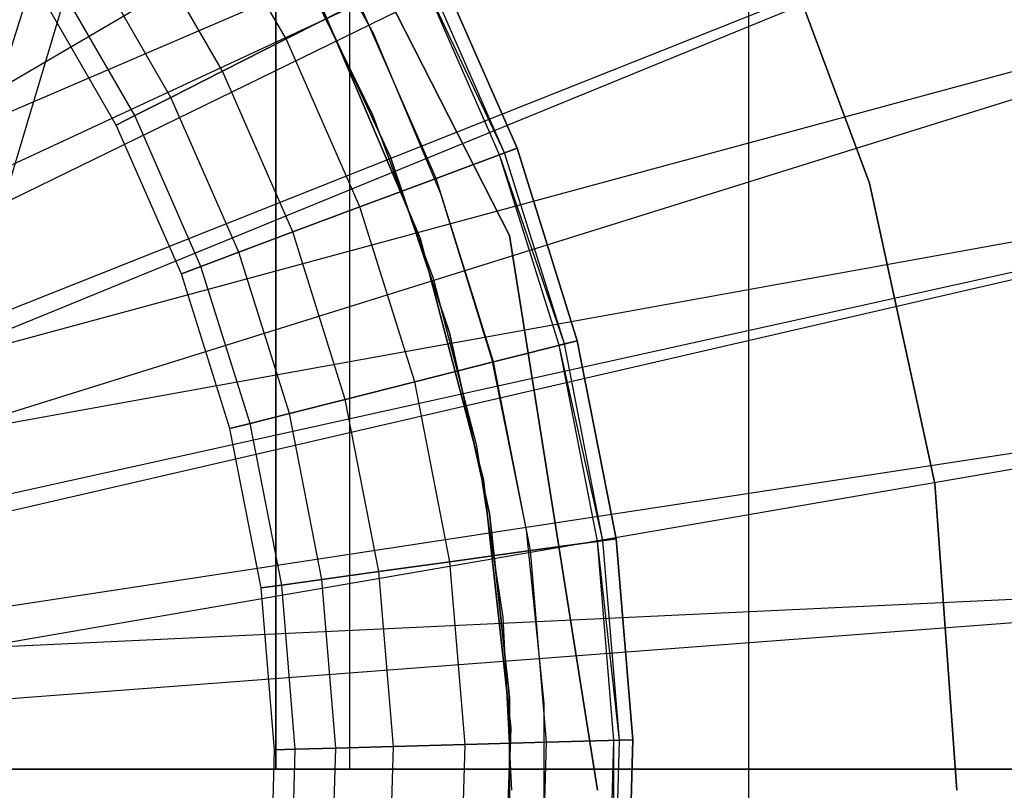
# Model space of a CAD drawing. Extents: x 0.1 to 20.1, y -10 to 10.
# Tile 66 of 127: x 10.456 to 10.744, y 0 to 0.225. Entities that reach past the tile are written whole.
import ezdxf

# ---------------------------------------------------------------- set-up
doc = ezdxf.new("R2010")
doc.units = 0
doc.header["$LTSCALE"] = 2.54
doc.layers.get('0').update_dxf_attribs({"linetype": 'CONTINUOUS'})

# ---------------------------------------------------------------- blocks, each defined once
blk = doc.blocks.new('DROPS_COLOR_E_STL')
at = {"color": 0}
for p, q in [((10.66926, 0.9, 26.45159), (10.39742, 0.03924, 26.48123)), ((10.66926, 0.9, 26.45159), (10.39742, 0.03924, 26.48123)), ((10.66926, 0.9, 18.53302), (10.39743, 0.03922, 18.50338)), ((10.66926, 0.9, 18.53302), (10.39743, 0.03922, 18.50338)), ((10.4, 0, 26.48104), (10.66926, 0.9, 26.45159)), ((10.4, 0, 26.48104), (10.66926, 0.9, 26.45159)), ((10.4, 0, 18.50357), (10.66926, 0.9, 18.53302)), ((10.4, 0, 18.50357), (10.66926, 0.9, 18.53302)), ((10.66926, -0.9, 26.45159), (10.66926, 0.9, 26.45159)), ((10.66926, -0.9, 26.45159), (10.66926, 0.9, 26.45159)), ((10.66926, -0.9, 18.53302), (10.66926, 0.9, 18.53302)), ((10.66926, -0.9, 18.53302), (10.66926, 0.9, 18.53302)), ((10.53098, 0.8062, 29.58781), (10.53098, 0.0062, 29.58781)), ((10.53098, 0.8062, 29.58781), (10.53098, 0.0062, 29.58781)), ((10.53098, 0.0062, 49.54975), (10.53098, 0.8062, 49.54975)), ((10.53098, 0.0062, 49.54975), (10.53098, 0.8062, 49.54975)), ((10.55264, 0.0062, 33.16094), (10.55264, 0.8062, 33.16094)), ((10.55264, 0.0062, 33.16094), (10.55264, 0.8062, 33.16094)), ((10.55264, 0.0062, 45.97662), (10.55264, 0.8062, 45.97662)), ((10.55264, 0.0062, 45.97662), (10.55264, 0.8062, 45.97662)), ((10.39845, 0.17483, 15.46608), (10.86363, 0.44733, 14.69615)), ((10.39845, 0.17483, 15.46608), (10.86363, 0.44733, 14.69615)), ((10.39845, 0.17483, 15.46608), (10.89527, 0.38829, 14.69615)), ((10.39845, 0.17483, 15.46608), (10.89527, 0.38829, 14.69615)), ((10.40627, 0.16074, 15.46608), (10.89527, 0.38829, 14.69615)), ((10.40627, 0.16074, 15.46608), (10.89527, 0.38829, 14.69615)), ((10.89527, 0.38829, 14.69615), (10.41082, 0.15176, 15.46608)), ((10.89527, 0.38829, 14.69615), (10.41082, 0.15176, 15.46608)), ((10.92236, 0.32704, 14.69615), (10.4214, 0.12782, 15.46608)), ((10.92236, 0.32704, 14.69615), (10.4214, 0.12782, 15.46608)), ((10.92236, 0.32704, 14.69615), (10.42341, 0.12265, 15.46608)), ((10.92236, 0.32704, 14.69615), (10.42341, 0.12265, 15.46608)), ((10.52473, 0.30859, 14.69615), (10.5993, 0.16223, 14.69615)), ((10.5993, 0.16223, 14.61615), (10.52473, 0.30859, 14.61615)), ((10.52473, 0.30859, 14.69615), (10.5993, 0.16223, 14.69615)), ((10.5993, 0.16223, 14.61615), (10.52473, 0.30859, 14.61615)), ((10.53406, 0.21966, 164.31208), (10.50726, 0.26607, 164.31208)), ((10.53406, 0.21966, 164.31208), (10.50726, 0.26607, 164.31208)), ((10.53406, 0.21966, 164.49891), (10.50726, 0.26607, 164.49891)), ((10.53406, 0.21966, 164.49891), (10.50726, 0.26607, 164.49891)), ((10.55949, 0.22128, 14.69615), (10.53518, 0.26593, 14.69615)), ((10.55949, 0.22128, 14.61615), (10.53518, 0.26593, 14.61615)), ((10.55949, 0.22128, 14.69615), (10.53518, 0.26593, 14.69615)), ((10.55949, 0.22128, 14.61615), (10.53518, 0.26593, 14.61615)), ((10.94474, 0.26391, 14.69615), (10.42341, 0.12265, 15.46608)), ((10.94474, 0.26391, 14.69615), (10.42341, 0.12265, 15.46608)), ((10.94474, 0.26391, 14.69615), (10.43015, 0.10314, 15.46608)), ((10.94474, 0.26391, 14.69615), (10.43015, 0.10314, 15.46608)), ((10.70448, 0.17749, 164.411), (10.67307, 0.26171, 164.411)), ((10.67307, 0.26171, 164.511), (10.70448, 0.17749, 164.511)), ((10.67307, 0.26171, 164.511), (10.70448, 0.17749, 164.511)), ((10.70448, 0.17749, 164.411), (10.67307, 0.26171, 164.411)), ((10.51538, 0.21021, 164.32654), (10.48973, 0.25463, 164.32654)), ((10.51538, 0.21021, 164.32654), (10.48973, 0.25463, 164.32654)), ((10.51538, 0.21021, 164.48447), (10.48973, 0.25463, 164.48447)), ((10.51538, 0.21021, 164.48447), (10.48973, 0.25463, 164.48447)), ((10.50033, 0.20259, 164.34557), (10.47562, 0.2454, 164.34557)), ((10.50033, 0.20259, 164.34557), (10.47562, 0.2454, 164.34557)), ((10.50033, 0.20259, 164.46543), (10.47562, 0.2454, 164.46543)), ((10.50033, 0.20259, 164.46543), (10.47562, 0.2454, 164.46543)), ((10.55948, 0.19718, 14.61615), (10.53717, 0.24265, 14.61615)), ((10.55948, 0.19718, 14.06615), (10.53717, 0.24265, 14.06615)), ((10.55948, 0.19718, 14.61615), (10.53717, 0.24265, 14.61615)), ((10.55948, 0.19718, 14.06615), (10.53717, 0.24265, 14.06615)), ((10.5778, 0.2418, 164.4), (10.6015, 0.18777, 164.4)), ((10.6015, 0.18777, 164.3), (10.5778, 0.2418, 164.3)), ((10.5778, 0.2418, 164.511), (10.6015, 0.18777, 164.511)), ((10.6015, 0.18777, 164.3), (10.5778, 0.2418, 164.3)), ((10.5778, 0.2418, 164.511), (10.6015, 0.18777, 164.511)), ((10.6015, 0.18777, 164.411), (10.5778, 0.2418, 164.411)), ((10.6015, 0.18777, 164.411), (10.5778, 0.2418, 164.411)), ((10.5778, 0.2418, 164.4), (10.6015, 0.18777, 164.4)), ((10.48979, 0.19725, 164.36809), (10.46572, 0.23894, 164.36809)), ((10.48979, 0.19725, 164.36809), (10.46572, 0.23894, 164.36809)), ((10.48979, 0.19725, 164.44291), (10.46572, 0.23894, 164.44291)), ((10.48979, 0.19725, 164.44291), (10.46572, 0.23894, 164.44291)), ((10.59635, 0.18584, 164.40551), (10.57289, 0.23931, 164.40551)), ((10.59786, 0.1864, 164.40161), (10.57289, 0.23931, 164.40551)), ((10.59786, 0.1864, 164.40939), (10.57433, 0.24004, 164.40939)), ((10.59786, 0.1864, 164.40939), (10.57433, 0.24004, 164.40939)), ((10.59786, 0.1864, 164.40161), (10.57433, 0.24004, 164.40161)), ((10.59786, 0.1864, 164.40161), (10.57433, 0.24004, 164.40161)), ((10.48436, 0.19451, 164.39279), (10.46063, 0.23561, 164.39279)), ((10.48436, 0.19451, 164.41821), (10.46063, 0.23561, 164.41821)), ((10.48436, 0.19451, 164.39279), (10.46063, 0.23561, 164.39279)), ((10.48436, 0.19451, 164.41821), (10.46063, 0.23561, 164.41821)), ((10.56449, 0.18507, 29.5168), (10.54176, 0.2342, 29.5168)), ((10.54176, 0.2342, 26.5168), (10.56449, 0.18507, 26.5168)), ((10.56449, 0.18507, 29.5168), (10.54176, 0.2342, 29.5168)), ((10.54176, 0.2342, 26.5168), (10.56449, 0.18507, 26.5168)), ((10.56449, 0.18507, 18.47915), (10.54176, 0.2342, 18.47915)), ((10.54176, 0.2342, 15.47915), (10.56449, 0.18507, 15.47915)), ((10.56449, 0.18507, 18.47915), (10.54176, 0.2342, 18.47915)), ((10.54176, 0.2342, 15.47915), (10.56449, 0.18507, 15.47915)), ((10.53406, 0.21966, 164.31208), (10.55527, 0.2304, 164.30306)), ((10.53406, 0.21966, 164.31208), (10.55527, 0.2304, 164.30306)), ((10.55527, 0.2304, 164.50793), (10.53406, 0.21966, 164.49891)), ((10.55527, 0.2304, 164.50793), (10.53406, 0.21966, 164.49891)), ((10.57786, 0.17891, 164.30306), (10.55527, 0.2304, 164.30306)), ((10.57786, 0.17891, 164.30306), (10.55527, 0.2304, 164.30306)), ((10.57786, 0.17891, 164.50793), (10.55527, 0.2304, 164.50793)), ((10.57786, 0.17891, 164.50793), (10.55527, 0.2304, 164.50793)), ((10.54467, 0.22862, 13.34871), (10.57322, 0.16144, 13.34871)), ((10.57322, 0.16144, 13.29872), (10.54467, 0.22862, 13.29872)), ((10.54467, 0.22862, 13.34871), (10.57322, 0.16144, 13.34871)), ((10.57322, 0.16144, 13.29872), (10.54467, 0.22862, 13.29872)), ((10.51538, 0.21021, 164.32654), (10.53406, 0.21966, 164.31208)), ((10.51538, 0.21021, 164.32654), (10.53406, 0.21966, 164.31208)), ((10.53406, 0.21966, 164.49891), (10.51538, 0.21021, 164.48447)), ((10.53406, 0.21966, 164.49891), (10.51538, 0.21021, 164.48447)), ((10.55559, 0.17058, 164.31208), (10.53406, 0.21966, 164.31208)), ((10.55559, 0.17058, 164.31208), (10.53406, 0.21966, 164.31208)), ((10.55559, 0.17058, 164.49891), (10.53406, 0.21966, 164.49891)), ((10.55559, 0.17058, 164.49891), (10.53406, 0.21966, 164.49891)), ((10.57924, 0.17443, 14.69615), (10.55949, 0.22128, 14.69615)), ((10.57924, 0.17443, 14.61615), (10.55949, 0.22128, 14.61615)), ((10.55949, 0.22128, 14.61615), (10.55949, 0.22128, 14.69615)), ((10.57924, 0.17443, 14.69615), (10.55949, 0.22128, 14.69615)), ((10.55949, 0.22128, 14.61615), (10.55949, 0.22128, 14.69615)), ((10.57924, 0.17443, 14.61615), (10.55949, 0.22128, 14.61615)), ((10.50033, 0.20259, 164.34557), (10.51538, 0.21021, 164.32654)), ((10.50033, 0.20259, 164.34557), (10.51538, 0.21021, 164.32654)), ((10.51538, 0.21021, 164.48447), (10.50033, 0.20259, 164.46543)), ((10.51538, 0.21021, 164.48447), (10.50033, 0.20259, 164.46543)), ((10.53598, 0.16324, 164.32654), (10.51538, 0.21021, 164.32654)), ((10.53598, 0.16324, 164.32654), (10.51538, 0.21021, 164.32654)), ((10.53598, 0.16324, 164.48447), (10.51538, 0.21021, 164.48447)), ((10.53598, 0.16324, 164.48447), (10.51538, 0.21021, 164.48447)), ((10.48979, 0.19725, 164.36809), (10.50033, 0.20259, 164.34557)), ((10.48979, 0.19725, 164.36809), (10.50033, 0.20259, 164.34557)), ((10.50033, 0.20259, 164.46543), (10.48979, 0.19725, 164.44291)), ((10.50033, 0.20259, 164.46543), (10.48979, 0.19725, 164.44291)), ((10.52019, 0.15732, 164.34557), (10.50033, 0.20259, 164.34557)), ((10.52019, 0.15732, 164.34557), (10.50033, 0.20259, 164.34557)), ((10.52019, 0.15732, 164.46543), (10.50033, 0.20259, 164.46543)), ((10.52019, 0.15732, 164.46543), (10.50033, 0.20259, 164.46543)), ((10.96227, 0.19926, 14.69615), (10.43015, 0.10314, 15.46608)), ((10.96227, 0.19926, 14.69615), (10.43015, 0.10314, 15.46608)), ((10.96227, 0.19926, 14.69615), (10.43584, 0.08278, 15.46608)), ((10.96227, 0.19926, 14.69615), (10.43584, 0.08278, 15.46608)), ((10.437, 0.07788, 15.46608), (10.96227, 0.19926, 14.69615)), ((10.437, 0.07788, 15.46608), (10.96227, 0.19926, 14.69615)), ((10.48436, 0.19451, 164.39279), (10.48979, 0.19725, 164.36809)), ((10.48436, 0.19451, 164.39279), (10.48979, 0.19725, 164.36809)), ((10.48979, 0.19725, 164.44291), (10.48436, 0.19451, 164.41821)), ((10.48979, 0.19725, 164.44291), (10.48436, 0.19451, 164.41821)), ((10.50912, 0.15318, 164.36809), (10.48979, 0.19725, 164.36809)), ((10.50912, 0.15318, 164.36809), (10.48979, 0.19725, 164.36809)), ((10.50912, 0.15318, 164.44291), (10.48979, 0.19725, 164.44291)), ((10.50912, 0.15318, 164.44291), (10.48979, 0.19725, 164.44291)), ((10.57707, 0.14968, 14.61615), (10.55948, 0.19718, 14.61615)), ((10.57707, 0.14968, 14.06615), (10.55948, 0.19718, 14.06615)), ((10.55948, 0.19718, 14.06615), (10.55948, 0.19718, 14.61615)), ((10.57707, 0.14968, 14.61615), (10.55948, 0.19718, 14.61615)), ((10.55948, 0.19718, 14.06615), (10.55948, 0.19718, 14.61615)), ((10.57707, 0.14968, 14.06615), (10.55948, 0.19718, 14.06615)), ((10.50342, 0.15104, 164.39279), (10.48436, 0.19451, 164.39279)), ((10.50342, 0.15104, 164.41821), (10.48436, 0.19451, 164.41821)), ((10.48436, 0.19451, 164.41821), (10.48436, 0.19451, 164.39279)), ((10.50342, 0.15104, 164.39279), (10.48436, 0.19451, 164.39279)), ((10.48436, 0.19451, 164.41821), (10.48436, 0.19451, 164.39279)), ((10.50342, 0.15104, 164.41821), (10.48436, 0.19451, 164.41821)), ((10.57786, 0.17891, 164.30306), (10.6015, 0.18777, 164.3)), ((10.57786, 0.17891, 164.30306), (10.6015, 0.18777, 164.3)), ((10.6015, 0.18777, 164.511), (10.57786, 0.17891, 164.50793)), ((10.6015, 0.18777, 164.511), (10.57786, 0.17891, 164.50793)), ((10.59786, 0.1864, 164.40939), (10.6015, 0.18777, 164.411)), ((10.59786, 0.1864, 164.40939), (10.6015, 0.18777, 164.411)), ((10.6015, 0.18777, 164.4), (10.59786, 0.1864, 164.40161)), ((10.6015, 0.18777, 164.4), (10.59786, 0.1864, 164.40161)), ((10.6015, 0.18777, 164.4), (10.61911, 0.13146, 164.4)), ((10.61911, 0.13146, 164.3), (10.6015, 0.18777, 164.3)), ((10.6015, 0.18777, 164.511), (10.61911, 0.13146, 164.511)), ((10.61911, 0.13146, 164.3), (10.6015, 0.18777, 164.3)), ((10.6015, 0.18777, 164.511), (10.61911, 0.13146, 164.511)), ((10.61911, 0.13146, 164.411), (10.6015, 0.18777, 164.411)), ((10.61911, 0.13146, 164.411), (10.6015, 0.18777, 164.411)), ((10.6015, 0.18777, 164.4), (10.61911, 0.13146, 164.4)), ((10.58177, 0.13376, 29.5168), (10.56449, 0.18507, 29.5168)), ((10.56449, 0.18507, 26.5168), (10.58177, 0.13376, 26.5168)), ((10.56449, 0.18507, 29.5168), (10.56449, 0.18507, 26.5168)), ((10.58177, 0.13376, 29.5168), (10.56449, 0.18507, 29.5168)), ((10.56449, 0.18507, 26.5168), (10.58177, 0.13376, 26.5168)), ((10.56449, 0.18507, 29.5168), (10.56449, 0.18507, 26.5168)), ((10.58177, 0.13376, 18.47915), (10.56449, 0.18507, 18.47915)), ((10.56449, 0.18507, 15.47915), (10.58177, 0.13376, 15.47915)), ((10.56449, 0.18507, 18.47915), (10.56449, 0.18507, 15.47915)), ((10.58177, 0.13376, 18.47915), (10.56449, 0.18507, 18.47915)), ((10.56449, 0.18507, 15.47915), (10.58177, 0.13376, 15.47915)), ((10.56449, 0.18507, 18.47915), (10.56449, 0.18507, 15.47915)), ((10.59635, 0.18584, 164.40551), (10.59786, 0.1864, 164.40939)), ((10.59635, 0.18584, 164.40551), (10.59786, 0.1864, 164.40939)), ((10.59786, 0.1864, 164.40161), (10.59635, 0.18584, 164.40551)), ((10.61378, 0.13011, 164.40551), (10.59635, 0.18584, 164.40551)), ((10.61534, 0.1305, 164.40161), (10.59635, 0.18584, 164.40551)), ((10.61534, 0.1305, 164.40939), (10.59786, 0.1864, 164.40939)), ((10.61534, 0.1305, 164.40939), (10.59786, 0.1864, 164.40939)), ((10.61534, 0.1305, 164.40161), (10.59786, 0.1864, 164.40161)), ((10.61534, 0.1305, 164.40161), (10.59786, 0.1864, 164.40161)), ((10.55559, 0.17058, 164.31208), (10.57786, 0.17891, 164.30306)), ((10.55559, 0.17058, 164.31208), (10.57786, 0.17891, 164.30306)), ((10.57786, 0.17891, 164.50793), (10.55559, 0.17058, 164.49891)), ((10.57786, 0.17891, 164.50793), (10.55559, 0.17058, 164.49891)), ((10.59464, 0.12526, 164.30306), (10.57786, 0.17891, 164.30306)), ((10.59464, 0.12526, 164.30306), (10.57786, 0.17891, 164.30306)), ((10.59464, 0.12526, 164.50793), (10.57786, 0.17891, 164.50793)), ((10.59464, 0.12526, 164.50793), (10.57786, 0.17891, 164.50793)), ((10.72359, 0.08966, 164.411), (10.70448, 0.17749, 164.411)), ((10.70448, 0.17749, 164.411), (10.70448, 0.17749, 164.511)), ((10.70448, 0.17749, 164.511), (10.72359, 0.08966, 164.511)), ((10.70448, 0.17749, 164.411), (10.70448, 0.17749, 164.511)), ((10.70448, 0.17749, 164.511), (10.72359, 0.08966, 164.511)), ((10.72359, 0.08966, 164.411), (10.70448, 0.17749, 164.411)), ((10.59423, 0.12585, 14.69615), (10.57924, 0.17443, 14.69615)), ((10.59423, 0.12585, 14.61615), (10.57924, 0.17443, 14.61615)), ((10.57924, 0.17443, 14.61615), (10.57924, 0.17443, 14.69615)), ((10.59423, 0.12585, 14.69615), (10.57924, 0.17443, 14.69615)), ((10.57924, 0.17443, 14.61615), (10.57924, 0.17443, 14.69615)), ((10.59423, 0.12585, 14.61615), (10.57924, 0.17443, 14.61615)), ((10.53598, 0.16324, 164.32654), (10.55559, 0.17058, 164.31208)), ((10.53598, 0.16324, 164.32654), (10.55559, 0.17058, 164.31208)), ((10.55559, 0.17058, 164.49891), (10.53598, 0.16324, 164.48447)), ((10.55559, 0.17058, 164.49891), (10.53598, 0.16324, 164.48447)), ((10.57159, 0.11942, 164.31208), (10.55559, 0.17058, 164.31208)), ((10.57159, 0.11942, 164.31208), (10.55559, 0.17058, 164.31208)), ((10.57159, 0.11942, 164.49891), (10.55559, 0.17058, 164.49891)), ((10.57159, 0.11942, 164.49891), (10.55559, 0.17058, 164.49891)), ((10.52019, 0.15732, 164.34557), (10.53598, 0.16324, 164.32654)), ((10.52019, 0.15732, 164.34557), (10.53598, 0.16324, 164.32654)), ((10.53598, 0.16324, 164.48447), (10.52019, 0.15732, 164.46543)), ((10.53598, 0.16324, 164.48447), (10.52019, 0.15732, 164.46543)), ((10.55129, 0.11428, 164.32654), (10.53598, 0.16324, 164.32654)), ((10.55129, 0.11428, 164.32654), (10.53598, 0.16324, 164.32654)), ((10.55129, 0.11428, 164.48447), (10.53598, 0.16324, 164.48447)), ((10.55129, 0.11428, 164.48447), (10.53598, 0.16324, 164.48447)), ((10.57322, 0.16144, 13.34871), (10.59168, 0.09082, 13.34871)), ((10.59168, 0.09082, 13.29872), (10.57322, 0.16144, 13.29872)), ((10.57322, 0.16144, 13.34871), (10.59168, 0.09082, 13.34871)), ((10.57322, 0.16144, 13.34871), (10.57322, 0.16144, 13.29872)), ((10.59168, 0.09082, 13.29872), (10.57322, 0.16144, 13.29872)), ((10.57322, 0.16144, 13.34871), (10.57322, 0.16144, 13.29872)), ((10.5993, 0.16223, 14.69615), (10.625, 0, 14.69615)), ((10.625, 0, 14.61615), (10.5993, 0.16223, 14.61615)), ((10.5993, 0.16223, 14.69615), (10.625, 0, 14.69615)), ((10.5993, 0.16223, 14.69615), (10.5993, 0.16223, 14.61615)), ((10.625, 0, 14.61615), (10.5993, 0.16223, 14.61615)), ((10.5993, 0.16223, 14.69615), (10.5993, 0.16223, 14.61615)), ((10.50912, 0.15318, 164.36809), (10.52019, 0.15732, 164.34557)), ((10.50912, 0.15318, 164.36809), (10.52019, 0.15732, 164.34557)), ((10.52019, 0.15732, 164.46543), (10.50912, 0.15318, 164.44291)), ((10.52019, 0.15732, 164.46543), (10.50912, 0.15318, 164.44291)), ((10.53495, 0.11014, 164.34557), (10.52019, 0.15732, 164.34557)), ((10.53495, 0.11014, 164.34557), (10.52019, 0.15732, 164.34557)), ((10.53495, 0.11014, 164.46543), (10.52019, 0.15732, 164.46543)), ((10.53495, 0.11014, 164.46543), (10.52019, 0.15732, 164.46543)), ((10.50342, 0.15104, 164.39279), (10.50912, 0.15318, 164.36809)), ((10.50342, 0.15104, 164.39279), (10.50912, 0.15318, 164.36809)), ((10.50912, 0.15318, 164.44291), (10.50342, 0.15104, 164.41821)), ((10.50912, 0.15318, 164.44291), (10.50342, 0.15104, 164.41821)), ((10.52349, 0.10724, 164.36809), (10.50912, 0.15318, 164.36809)), ((10.52349, 0.10724, 164.36809), (10.50912, 0.15318, 164.36809)), ((10.52349, 0.10724, 164.44291), (10.50912, 0.15318, 164.44291)), ((10.52349, 0.10724, 164.44291), (10.50912, 0.15318, 164.44291)), ((10.51759, 0.10575, 164.39279), (10.50342, 0.15104, 164.39279)), ((10.51759, 0.10575, 164.41821), (10.50342, 0.15104, 164.41821)), ((10.50342, 0.15104, 164.41821), (10.50342, 0.15104, 164.39279)), ((10.51759, 0.10575, 164.39279), (10.50342, 0.15104, 164.39279)), ((10.50342, 0.15104, 164.41821), (10.50342, 0.15104, 164.39279)), ((10.51759, 0.10575, 164.41821), (10.50342, 0.15104, 164.41821)), ((10.58976, 0.10065, 14.61615), (10.57707, 0.14968, 14.61615)), ((10.58976, 0.10065, 14.06615), (10.57707, 0.14968, 14.06615)), ((10.57707, 0.14968, 14.06615), (10.57707, 0.14968, 14.61615)), ((10.58976, 0.10065, 14.61615), (10.57707, 0.14968, 14.61615)), ((10.57707, 0.14968, 14.06615), (10.57707, 0.14968, 14.61615)), ((10.58976, 0.10065, 14.06615), (10.57707, 0.14968, 14.06615)), ((10.44193, 0.05217, 15.46608), (10.97488, 0.13348, 14.69615)), ((10.44193, 0.05217, 15.46608), (10.97488, 0.13348, 14.69615)), ((10.44336, 0.04169, 15.46608), (10.97488, 0.13348, 14.69615)), ((10.44336, 0.04169, 15.46608), (10.97488, 0.13348, 14.69615)), ((10.59341, 0.08089, 29.5168), (10.58177, 0.13376, 29.5168)), ((10.58177, 0.13376, 26.5168), (10.59341, 0.08089, 26.5168)), ((10.58177, 0.13376, 29.5168), (10.58177, 0.13376, 26.5168)), ((10.59341, 0.08089, 29.5168), (10.58177, 0.13376, 29.5168)), ((10.58177, 0.13376, 26.5168), (10.59341, 0.08089, 26.5168)), ((10.58177, 0.13376, 29.5168), (10.58177, 0.13376, 26.5168)), ((10.59341, 0.08089, 18.47915), (10.58177, 0.13376, 18.47915)), ((10.58177, 0.13376, 15.47915), (10.59341, 0.08089, 15.47915)), ((10.58177, 0.13376, 18.47915), (10.58177, 0.13376, 15.47915)), ((10.59341, 0.08089, 18.47915), (10.58177, 0.13376, 18.47915)), ((10.58177, 0.13376, 15.47915), (10.59341, 0.08089, 15.47915)), ((10.58177, 0.13376, 18.47915), (10.58177, 0.13376, 15.47915)), ((10.59464, 0.12526, 164.30306), (10.61911, 0.13146, 164.3)), ((10.59464, 0.12526, 164.30306), (10.61911, 0.13146, 164.3)), ((10.61911, 0.13146, 164.511), (10.59464, 0.12526, 164.50793)), ((10.61911, 0.13146, 164.511), (10.59464, 0.12526, 164.50793)), ((10.61378, 0.13011, 164.40551), (10.61534, 0.1305, 164.40939)), ((10.61378, 0.13011, 164.40551), (10.61534, 0.1305, 164.40939)), ((10.61534, 0.1305, 164.40161), (10.61378, 0.13011, 164.40551)), ((10.62498, 0.0728, 164.40551), (10.61378, 0.13011, 164.40551)), ((10.62657, 0.07302, 164.40161), (10.61378, 0.13011, 164.40551)), ((10.61534, 0.1305, 164.40939), (10.61911, 0.13146, 164.411)), ((10.61534, 0.1305, 164.40939), (10.61911, 0.13146, 164.411)), ((10.61911, 0.13146, 164.4), (10.61534, 0.1305, 164.40161)), ((10.61911, 0.13146, 164.4), (10.61534, 0.1305, 164.40161)), ((10.62657, 0.07302, 164.40939), (10.61534, 0.1305, 164.40939)), ((10.62657, 0.07302, 164.40939), (10.61534, 0.1305, 164.40939)), ((10.62657, 0.07302, 164.40161), (10.61534, 0.1305, 164.40161)), ((10.62657, 0.07302, 164.40161), (10.61534, 0.1305, 164.40161)), ((10.61911, 0.13146, 164.4), (10.63042, 0.07355, 164.4)), ((10.63042, 0.07355, 164.3), (10.61911, 0.13146, 164.3)), ((10.61911, 0.13146, 164.511), (10.63042, 0.07355, 164.511)), ((10.63042, 0.07355, 164.3), (10.61911, 0.13146, 164.3)), ((10.61911, 0.13146, 164.511), (10.63042, 0.07355, 164.511)), ((10.63042, 0.07355, 164.411), (10.61911, 0.13146, 164.411)), ((10.63042, 0.07355, 164.411), (10.61911, 0.13146, 164.411)), ((10.61911, 0.13146, 164.4), (10.63042, 0.07355, 164.4)), ((10.57159, 0.11942, 164.31208), (10.59464, 0.12526, 164.30306)), ((10.57159, 0.11942, 164.31208), (10.59464, 0.12526, 164.30306)), ((10.59464, 0.12526, 164.50793), (10.57159, 0.11942, 164.49891)), ((10.59464, 0.12526, 164.50793), (10.57159, 0.11942, 164.49891)), ((10.6043, 0.07601, 14.69615), (10.59423, 0.12585, 14.69615)), ((10.6043, 0.07601, 14.61615), (10.59423, 0.12585, 14.61615)), ((10.59423, 0.12585, 14.61615), (10.59423, 0.12585, 14.69615)), ((10.6043, 0.07601, 14.69615), (10.59423, 0.12585, 14.69615)), ((10.59423, 0.12585, 14.61615), (10.59423, 0.12585, 14.69615)), ((10.6043, 0.07601, 14.61615), (10.59423, 0.12585, 14.61615)), ((10.60542, 0.07008, 164.30306), (10.59464, 0.12526, 164.30306)), ((10.60542, 0.07008, 164.30306), (10.59464, 0.12526, 164.30306)), ((10.60542, 0.07008, 164.50793), (10.59464, 0.12526, 164.50793)), ((10.60542, 0.07008, 164.50793), (10.59464, 0.12526, 164.50793)), ((10.55129, 0.11428, 164.32654), (10.57159, 0.11942, 164.31208)), ((10.55129, 0.11428, 164.32654), (10.57159, 0.11942, 164.31208)), ((10.57159, 0.11942, 164.49891), (10.55129, 0.11428, 164.48447)), ((10.57159, 0.11942, 164.49891), (10.55129, 0.11428, 164.48447)), ((10.58186, 0.06682, 164.31208), (10.57159, 0.11942, 164.31208)), ((10.58186, 0.06682, 164.31208), (10.57159, 0.11942, 164.31208)), ((10.58186, 0.06682, 164.49891), (10.57159, 0.11942, 164.49891)), ((10.58186, 0.06682, 164.49891), (10.57159, 0.11942, 164.49891)), ((10.53495, 0.11014, 164.34557), (10.55129, 0.11428, 164.32654)), ((10.53495, 0.11014, 164.34557), (10.55129, 0.11428, 164.32654)), ((10.55129, 0.11428, 164.48447), (10.53495, 0.11014, 164.46543)), ((10.55129, 0.11428, 164.48447), (10.53495, 0.11014, 164.46543)), ((10.56113, 0.06394, 164.32654), (10.55129, 0.11428, 164.32654)), ((10.56113, 0.06394, 164.32654), (10.55129, 0.11428, 164.32654)), ((10.56113, 0.06394, 164.48447), (10.55129, 0.11428, 164.48447)), ((10.56113, 0.06394, 164.48447), (10.55129, 0.11428, 164.48447)), ((10.52349, 0.10724, 164.36809), (10.53495, 0.11014, 164.34557)), ((10.52349, 0.10724, 164.36809), (10.53495, 0.11014, 164.34557)), ((10.53495, 0.11014, 164.46543), (10.52349, 0.10724, 164.44291)), ((10.53495, 0.11014, 164.46543), (10.52349, 0.10724, 164.44291)), ((10.54442, 0.06163, 164.34557), (10.53495, 0.11014, 164.34557)), ((10.54442, 0.06163, 164.34557), (10.53495, 0.11014, 164.34557)), ((10.54442, 0.06163, 164.46543), (10.53495, 0.11014, 164.46543)), ((10.54442, 0.06163, 164.46543), (10.53495, 0.11014, 164.46543)), ((10.51759, 0.10575, 164.39279), (10.52349, 0.10724, 164.36809)), ((10.51759, 0.10575, 164.39279), (10.52349, 0.10724, 164.36809)), ((10.52349, 0.10724, 164.44291), (10.51759, 0.10575, 164.41821)), ((10.52349, 0.10724, 164.44291), (10.51759, 0.10575, 164.41821)), ((10.53271, 0.06, 164.36809), (10.52349, 0.10724, 164.36809)), ((10.53271, 0.06, 164.36809), (10.52349, 0.10724, 164.36809)), ((10.53271, 0.06, 164.44291), (10.52349, 0.10724, 164.44291)), ((10.53271, 0.06, 164.44291), (10.52349, 0.10724, 164.44291)), ((10.52669, 0.05917, 164.39279), (10.51759, 0.10575, 164.39279)), ((10.52669, 0.05917, 164.41821), (10.51759, 0.10575, 164.41821)), ((10.51759, 0.10575, 164.41821), (10.51759, 0.10575, 164.39279)), ((10.52669, 0.05917, 164.39279), (10.51759, 0.10575, 164.39279)), ((10.51759, 0.10575, 164.41821), (10.51759, 0.10575, 164.39279)), ((10.52669, 0.05917, 164.41821), (10.51759, 0.10575, 164.41821)), ((10.59743, 0.05058, 14.61615), (10.58976, 0.10065, 14.61615)), ((10.59743, 0.05058, 14.06615), (10.58976, 0.10065, 14.06615)), ((10.58976, 0.10065, 14.06615), (10.58976, 0.10065, 14.61615)), ((10.59743, 0.05058, 14.61615), (10.58976, 0.10065, 14.61615)), ((10.58976, 0.10065, 14.06615), (10.58976, 0.10065, 14.61615)), ((10.59743, 0.05058, 14.06615), (10.58976, 0.10065, 14.06615)), ((10.59168, 0.09082, 13.34871), (10.59967, 0.01826, 13.34871)), ((10.59967, 0.01826, 13.29872), (10.59168, 0.09082, 13.29872)), ((10.59168, 0.09082, 13.34871), (10.59967, 0.01826, 13.34871)), ((10.59168, 0.09082, 13.34871), (10.59168, 0.09082, 13.29872)), ((10.59967, 0.01826, 13.29872), (10.59168, 0.09082, 13.29872)), ((10.59168, 0.09082, 13.34871), (10.59168, 0.09082, 13.29872)), ((10.73, 0, 164.411), (10.72359, 0.08966, 164.411)), ((10.72359, 0.08966, 164.411), (10.72359, 0.08966, 164.511)), ((10.72359, 0.08966, 164.511), (10.73, 0, 164.511)), ((10.72359, 0.08966, 164.411), (10.72359, 0.08966, 164.511)), ((10.72359, 0.08966, 164.511), (10.73, 0, 164.511)), ((10.73, 0, 164.411), (10.72359, 0.08966, 164.411)), ((10.59927, 0.02707, 29.5168), (10.59341, 0.08089, 29.5168)), ((10.59341, 0.08089, 26.5168), (10.59927, 0.02707, 26.5168)), ((10.59341, 0.08089, 29.5168), (10.59341, 0.08089, 26.5168)), ((10.59927, 0.02707, 29.5168), (10.59341, 0.08089, 29.5168)), ((10.59341, 0.08089, 26.5168), (10.59927, 0.02707, 26.5168)), ((10.59341, 0.08089, 29.5168), (10.59341, 0.08089, 26.5168)), ((10.59927, 0.02707, 18.47915), (10.59341, 0.08089, 18.47915)), ((10.59341, 0.08089, 15.47915), (10.59927, 0.02707, 15.47915)), ((10.59341, 0.08089, 18.47915), (10.59341, 0.08089, 15.47915)), ((10.59927, 0.02707, 18.47915), (10.59341, 0.08089, 18.47915)), ((10.59341, 0.08089, 15.47915), (10.59927, 0.02707, 15.47915)), ((10.59341, 0.08089, 18.47915), (10.59341, 0.08089, 15.47915)), ((10.60937, 0.02542, 14.69615), (10.6043, 0.07601, 14.69615)), ((10.60937, 0.02542, 14.61615), (10.6043, 0.07601, 14.61615)), ((10.6043, 0.07601, 14.61615), (10.6043, 0.07601, 14.69615)), ((10.60937, 0.02542, 14.69615), (10.6043, 0.07601, 14.69615)), ((10.6043, 0.07601, 14.61615), (10.6043, 0.07601, 14.69615)), ((10.60937, 0.02542, 14.61615), (10.6043, 0.07601, 14.61615)), ((10.60542, 0.07008, 164.30306), (10.63042, 0.07355, 164.3)), ((10.60542, 0.07008, 164.30306), (10.63042, 0.07355, 164.3)), ((10.63042, 0.07355, 164.511), (10.60542, 0.07008, 164.50793)), ((10.63042, 0.07355, 164.511), (10.60542, 0.07008, 164.50793)), ((10.62498, 0.0728, 164.40551), (10.62657, 0.07302, 164.40939)), ((10.62498, 0.0728, 164.40551), (10.62657, 0.07302, 164.40939)), ((10.62657, 0.07302, 164.40161), (10.62498, 0.0728, 164.40551)), ((10.6298, 0.0146, 164.40551), (10.62498, 0.0728, 164.40551)), ((10.63141, 0.01465, 164.40161), (10.62498, 0.0728, 164.40551)), ((10.62657, 0.07302, 164.40939), (10.63042, 0.07355, 164.411)), ((10.62657, 0.07302, 164.40939), (10.63042, 0.07355, 164.411)), ((10.63042, 0.07355, 164.4), (10.62657, 0.07302, 164.40161)), ((10.63042, 0.07355, 164.4), (10.62657, 0.07302, 164.40161)), ((10.63141, 0.01465, 164.40939), (10.62657, 0.07302, 164.40939)), ((10.63141, 0.01465, 164.40939), (10.62657, 0.07302, 164.40939)), ((10.63141, 0.01465, 164.40161), (10.62657, 0.07302, 164.40161)), ((10.63141, 0.01465, 164.40161), (10.62657, 0.07302, 164.40161)), ((10.63042, 0.07355, 164.4), (10.6353, 0.01476, 164.4)), ((10.6353, 0.01476, 164.3), (10.63042, 0.07355, 164.3)), ((10.63042, 0.07355, 164.511), (10.6353, 0.01476, 164.511)), ((10.6353, 0.01476, 164.3), (10.63042, 0.07355, 164.3)), ((10.63042, 0.07355, 164.511), (10.6353, 0.01476, 164.511)), ((10.6353, 0.01476, 164.411), (10.63042, 0.07355, 164.411)), ((10.6353, 0.01476, 164.411), (10.63042, 0.07355, 164.411)), ((10.63042, 0.07355, 164.4), (10.6353, 0.01476, 164.4)), ((10.58186, 0.06682, 164.31208), (10.60542, 0.07008, 164.30306)), ((10.58186, 0.06682, 164.31208), (10.60542, 0.07008, 164.30306)), ((10.60542, 0.07008, 164.50793), (10.58186, 0.06682, 164.49891)), ((10.60542, 0.07008, 164.50793), (10.58186, 0.06682, 164.49891)), ((10.61006, 0.01406, 164.30306), (10.60542, 0.07008, 164.30306)), ((10.61006, 0.01406, 164.30306), (10.60542, 0.07008, 164.30306)), ((10.61006, 0.01406, 164.50793), (10.60542, 0.07008, 164.50793)), ((10.61006, 0.01406, 164.50793), (10.60542, 0.07008, 164.50793)), ((10.44336, 0.04169, 15.46608), (10.98247, 0.06693, 14.69615)), ((10.44336, 0.04169, 15.46608), (10.98247, 0.06693, 14.69615)), ((10.4449, 0.02616, 15.46608), (10.98247, 0.06693, 14.69615)), ((10.4449, 0.02616, 15.46608), (10.98247, 0.06693, 14.69615)), ((10.56113, 0.06394, 164.32654), (10.58186, 0.06682, 164.31208)), ((10.56113, 0.06394, 164.32654), (10.58186, 0.06682, 164.31208)), ((10.58186, 0.06682, 164.49891), (10.56113, 0.06394, 164.48447)), ((10.58186, 0.06682, 164.49891), (10.56113, 0.06394, 164.48447)), ((10.58629, 0.0134, 164.31208), (10.58186, 0.06682, 164.31208)), ((10.58629, 0.0134, 164.31208), (10.58186, 0.06682, 164.31208)), ((10.58629, 0.0134, 164.49891), (10.58186, 0.06682, 164.49891)), ((10.58629, 0.0134, 164.49891), (10.58186, 0.06682, 164.49891)), ((10.54442, 0.06163, 164.34557), (10.56113, 0.06394, 164.32654)), ((10.54442, 0.06163, 164.34557), (10.56113, 0.06394, 164.32654)), ((10.56113, 0.06394, 164.48447), (10.54442, 0.06163, 164.46543)), ((10.56113, 0.06394, 164.48447), (10.54442, 0.06163, 164.46543)), ((10.56536, 0.01283, 164.32654), (10.56113, 0.06394, 164.32654)), ((10.56536, 0.01283, 164.32654), (10.56113, 0.06394, 164.32654)), ((10.56536, 0.01283, 164.48447), (10.56113, 0.06394, 164.48447)), ((10.56536, 0.01283, 164.48447), (10.56113, 0.06394, 164.48447)), ((10.53271, 0.06, 164.36809), (10.54442, 0.06163, 164.34557)), ((10.53271, 0.06, 164.36809), (10.54442, 0.06163, 164.34557)), ((10.54442, 0.06163, 164.46543), (10.53271, 0.06, 164.44291)), ((10.54442, 0.06163, 164.46543), (10.53271, 0.06, 164.44291)), ((10.5485, 0.01236, 164.34557), (10.54442, 0.06163, 164.34557)), ((10.5485, 0.01236, 164.34557), (10.54442, 0.06163, 164.34557)), ((10.5485, 0.01236, 164.46543), (10.54442, 0.06163, 164.46543)), ((10.5485, 0.01236, 164.46543), (10.54442, 0.06163, 164.46543)), ((10.52669, 0.05917, 164.39279), (10.53271, 0.06, 164.36809)), ((10.52669, 0.05917, 164.39279), (10.53271, 0.06, 164.36809)), ((10.53271, 0.06, 164.44291), (10.52669, 0.05917, 164.41821)), ((10.53271, 0.06, 164.44291), (10.52669, 0.05917, 164.41821)), ((10.53061, 0.01187, 164.39279), (10.52669, 0.05917, 164.39279)), ((10.53061, 0.01187, 164.41821), (10.52669, 0.05917, 164.41821)), ((10.52669, 0.05917, 164.41821), (10.52669, 0.05917, 164.39279)), ((10.53061, 0.01187, 164.39279), (10.52669, 0.05917, 164.39279)), ((10.52669, 0.05917, 164.41821), (10.52669, 0.05917, 164.39279)), ((10.53061, 0.01187, 164.41821), (10.52669, 0.05917, 164.41821)), ((10.53669, 0.01204, 164.36809), (10.53271, 0.06, 164.36809)), ((10.53669, 0.01204, 164.36809), (10.53271, 0.06, 164.36809)), ((10.53669, 0.01204, 164.44291), (10.53271, 0.06, 164.44291)), ((10.53669, 0.01204, 164.44291), (10.53271, 0.06, 164.44291)), ((10.6, 0, 14.61615), (10.59743, 0.05058, 14.61615)), ((10.6, 0, 14.06615), (10.59743, 0.05058, 14.06615)), ((10.59743, 0.05058, 14.06615), (10.59743, 0.05058, 14.61615)), ((10.6, 0, 14.61615), (10.59743, 0.05058, 14.61615)), ((10.59743, 0.05058, 14.06615), (10.59743, 0.05058, 14.61615)), ((10.6, 0, 14.06615), (10.59743, 0.05058, 14.06615)), ((10.59927, -0.02707, 29.5168), (10.59927, 0.02707, 29.5168)), ((10.59927, 0.02707, 26.5168), (10.59927, -0.02707, 26.5168)), ((10.59927, 0.02707, 29.5168), (10.59927, 0.02707, 26.5168)), ((10.59927, -0.02707, 29.5168), (10.59927, 0.02707, 29.5168)), ((10.59927, 0.02707, 26.5168), (10.59927, -0.02707, 26.5168)), ((10.59927, 0.02707, 29.5168), (10.59927, 0.02707, 26.5168)), ((10.59927, -0.02707, 18.47915), (10.59927, 0.02707, 18.47915)), ((10.59927, 0.02707, 15.47915), (10.59927, -0.02707, 15.47915)), ((10.59927, 0.02707, 18.47915), (10.59927, 0.02707, 15.47915)), ((10.59927, -0.02707, 18.47915), (10.59927, 0.02707, 18.47915)), ((10.59927, 0.02707, 15.47915), (10.59927, -0.02707, 15.47915)), ((10.59927, 0.02707, 18.47915), (10.59927, 0.02707, 15.47915)), ((10.60937, -0.02542, 14.69615), (10.60937, 0.02542, 14.69615)), ((10.60937, -0.02542, 14.61615), (10.60937, 0.02542, 14.61615)), ((10.60937, 0.02542, 14.61615), (10.60937, 0.02542, 14.69615)), ((10.60937, -0.02542, 14.69615), (10.60937, 0.02542, 14.69615)), ((10.60937, 0.02542, 14.61615), (10.60937, 0.02542, 14.69615)), ((10.60937, -0.02542, 14.61615), (10.60937, 0.02542, 14.61615)), ((10.59967, 0.01826, 13.34871), (10.597, -0.05469, 13.34871)), ((10.597, -0.05469, 13.29872), (10.59967, 0.01826, 13.29872)), ((10.59967, 0.01826, 13.34871), (10.597, -0.05469, 13.34871)), ((10.597, -0.05469, 13.29872), (10.59967, 0.01826, 13.29872)), ((10.59967, 0.01826, 13.34871), (10.59967, 0.01826, 13.29872)), ((10.59967, 0.01826, 13.34871), (10.59967, 0.01826, 13.29872)), ((10.61006, 0.01406, 164.30306), (10.6353, 0.01476, 164.3)), ((10.61006, 0.01406, 164.30306), (10.6353, 0.01476, 164.3)), ((10.6353, 0.01476, 164.511), (10.61006, 0.01406, 164.50793)), ((10.6353, 0.01476, 164.511), (10.61006, 0.01406, 164.50793)), ((10.62819, -0.04377, 164.40551), (10.6298, 0.0146, 164.40551)), ((10.6298, -0.0439, 164.40939), (10.63141, 0.01465, 164.40939)), ((10.6298, 0.0146, 164.40551), (10.63141, 0.01465, 164.40939)), ((10.6298, -0.0439, 164.40939), (10.63141, 0.01465, 164.40939)), ((10.6298, 0.0146, 164.40551), (10.63141, 0.01465, 164.40939)), ((10.6298, -0.0439, 164.40161), (10.63141, 0.01465, 164.40161)), ((10.63141, 0.01465, 164.40161), (10.6298, 0.0146, 164.40551)), ((10.6298, -0.0439, 164.40161), (10.63141, 0.01465, 164.40161)), ((10.6298, -0.0439, 164.40161), (10.6298, 0.0146, 164.40551)), ((10.63141, 0.01465, 164.40939), (10.6353, 0.01476, 164.411)), ((10.63141, 0.01465, 164.40939), (10.6353, 0.01476, 164.411)), ((10.6353, 0.01476, 164.4), (10.63141, 0.01465, 164.40161)), ((10.6353, 0.01476, 164.4), (10.63141, 0.01465, 164.40161)), ((10.6353, 0.01476, 164.4), (10.63367, -0.04422, 164.4)), ((10.63367, -0.04422, 164.3), (10.6353, 0.01476, 164.3)), ((10.6353, 0.01476, 164.511), (10.63367, -0.04422, 164.511)), ((10.63367, -0.04422, 164.3), (10.6353, 0.01476, 164.3)), ((10.6353, 0.01476, 164.511), (10.63367, -0.04422, 164.511)), ((10.63367, -0.04422, 164.411), (10.6353, 0.01476, 164.411)), ((10.63367, -0.04422, 164.411), (10.6353, 0.01476, 164.411)), ((10.6353, 0.01476, 164.4), (10.63367, -0.04422, 164.4)), ((10.5293, -0.03557, 164.39279), (10.53061, 0.01187, 164.39279)), ((10.5293, -0.03557, 164.41821), (10.53061, 0.01187, 164.41821)), ((10.5293, -0.03557, 164.39279), (10.53061, 0.01187, 164.39279)), ((10.5293, -0.03557, 164.41821), (10.53061, 0.01187, 164.41821)), ((10.53061, 0.01187, 164.39279), (10.53669, 0.01204, 164.36809)), ((10.53061, 0.01187, 164.39279), (10.53669, 0.01204, 164.36809)), ((10.53669, 0.01204, 164.44291), (10.53061, 0.01187, 164.41821)), ((10.53669, 0.01204, 164.44291), (10.53061, 0.01187, 164.41821)), ((10.53061, 0.01187, 164.41821), (10.53061, 0.01187, 164.39279)), ((10.53061, 0.01187, 164.41821), (10.53061, 0.01187, 164.39279)), ((10.53536, -0.03608, 164.36809), (10.53669, 0.01204, 164.36809)), ((10.53536, -0.03608, 164.36809), (10.53669, 0.01204, 164.36809)), ((10.53536, -0.03608, 164.44291), (10.53669, 0.01204, 164.44291)), ((10.53536, -0.03608, 164.44291), (10.53669, 0.01204, 164.44291)), ((10.53669, 0.01204, 164.36809), (10.5485, 0.01236, 164.34557)), ((10.53669, 0.01204, 164.36809), (10.5485, 0.01236, 164.34557)), ((10.5485, 0.01236, 164.46543), (10.53669, 0.01204, 164.44291)), ((10.5485, 0.01236, 164.46543), (10.53669, 0.01204, 164.44291)), ((10.54714, -0.03705, 164.34557), (10.5485, 0.01236, 164.34557)), ((10.54714, -0.03705, 164.34557), (10.5485, 0.01236, 164.34557)), ((10.54714, -0.03705, 164.46543), (10.5485, 0.01236, 164.46543)), ((10.54714, -0.03705, 164.46543), (10.5485, 0.01236, 164.46543)), ((10.5485, 0.01236, 164.34557), (10.56536, 0.01283, 164.32654)), ((10.5485, 0.01236, 164.34557), (10.56536, 0.01283, 164.32654)), ((10.56536, 0.01283, 164.48447), (10.5485, 0.01236, 164.46543)), ((10.56536, 0.01283, 164.48447), (10.5485, 0.01236, 164.46543)), ((10.56395, -0.03844, 164.32654), (10.56536, 0.01283, 164.32654)), ((10.56395, -0.03844, 164.32654), (10.56536, 0.01283, 164.32654)), ((10.56395, -0.03844, 164.48447), (10.56536, 0.01283, 164.48447)), ((10.56395, -0.03844, 164.48447), (10.56536, 0.01283, 164.48447)), ((10.56536, 0.01283, 164.32654), (10.58629, 0.0134, 164.31208)), ((10.56536, 0.01283, 164.32654), (10.58629, 0.0134, 164.31208)), ((10.58629, 0.0134, 164.49891), (10.56536, 0.01283, 164.48447)), ((10.58629, 0.0134, 164.49891), (10.56536, 0.01283, 164.48447)), ((10.58481, -0.04017, 164.31208), (10.58629, 0.0134, 164.31208)), ((10.58481, -0.04017, 164.31208), (10.58629, 0.0134, 164.31208)), ((10.58481, -0.04017, 164.49891), (10.58629, 0.0134, 164.49891)), ((10.58481, -0.04017, 164.49891), (10.58629, 0.0134, 164.49891)), ((10.58629, 0.0134, 164.31208), (10.61006, 0.01406, 164.30306)), ((10.58629, 0.0134, 164.31208), (10.61006, 0.01406, 164.30306)), ((10.61006, 0.01406, 164.50793), (10.58629, 0.0134, 164.49891)), ((10.61006, 0.01406, 164.50793), (10.58629, 0.0134, 164.49891)), ((10.60851, -0.04214, 164.30306), (10.61006, 0.01406, 164.30306)), ((10.60851, -0.04214, 164.30306), (10.61006, 0.01406, 164.30306)), ((10.60851, -0.04214, 164.50793), (10.61006, 0.01406, 164.50793)), ((10.60851, -0.04214, 164.50793), (10.61006, 0.01406, 164.50793)), ((10.32677, 0.0062, 46.03085), (10.55264, 0.0062, 45.97662)), ((10.55264, 0.0062, 33.16094), (10.32677, 0.0062, 33.10671)), ((10.55264, 0.0062, 33.16094), (10.32677, 0.0062, 33.10671)), ((10.32677, 0.0062, 46.03085), (10.55264, 0.0062, 45.97662)), ((10.41949, 0.0062, 29.57931), (10.53098, 0.0062, 29.58781)), ((10.53098, 0.0062, 49.54975), (10.41949, 0.0062, 49.55825)), ((10.41949, 0.0062, 29.57931), (10.53098, 0.0062, 29.58781)), ((10.53098, 0.0062, 49.54975), (10.41949, 0.0062, 49.55825)), ((10.53098, 0.0062, 29.58781), (10.96345, 0.0062, 29.64474)), ((10.96345, 0.0062, 49.49282), (10.53098, 0.0062, 49.54975)), ((10.53098, 0.0062, 29.58781), (10.96345, 0.0062, 29.64474)), ((10.96345, 0.0062, 49.49282), (10.53098, 0.0062, 49.54975)), ((10.55264, 0.0062, 45.97662), (10.76724, 0.0062, 45.88773)), ((10.76724, 0.0062, 33.24983), (10.55264, 0.0062, 33.16094)), ((10.76724, 0.0062, 33.24983), (10.55264, 0.0062, 33.16094)), ((10.55264, 0.0062, 45.97662), (10.76724, 0.0062, 45.88773))]:
    blk.add_line(p, q, dxfattribs=at)

msp = doc.modelspace()

# ---------------------------------------------------------------- block references
at = {"color": 0}
msp.add_blockref('DROPS_COLOR_E_STL', (0, 0), dxfattribs=at)

doc.saveas('drawing.dxf')
